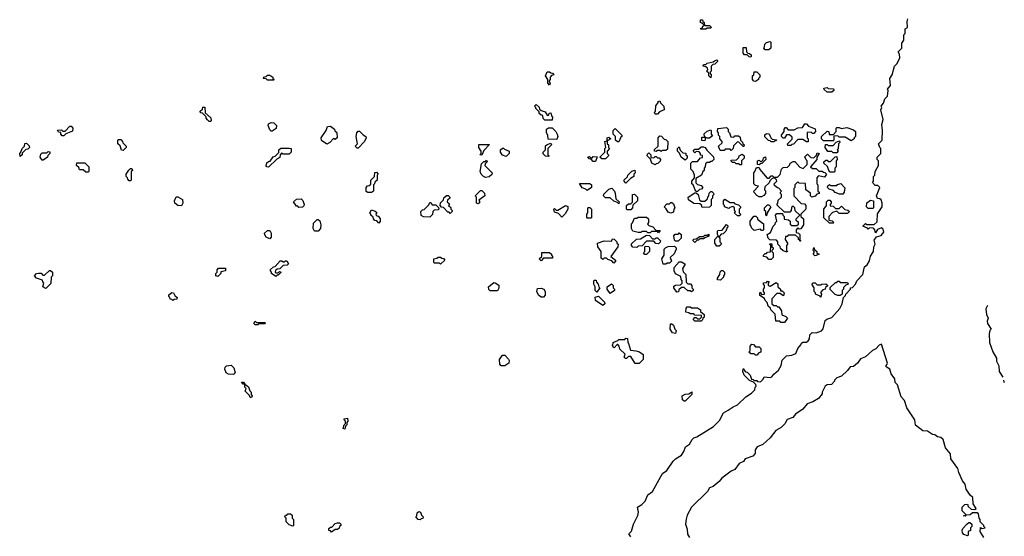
# Model space of a CAD drawing. Extents: x 2494118 to 2687960, y 757339 to 915227.
# Tile 122 of 256: x 2632870 to 2640999, y 778335 to 782599. Entities that reach past the tile are written whole.
import ezdxf

# ---------------------------------------------------------------- set-up
doc = ezdxf.new("R2010")
doc.units = 0

msp = doc.modelspace()

# ---------------------------------------------------------------- linework, layer by layer
at = {"layer": '0CON20XD'}
for points in [[(2637915, 778330), (2637900, 778355), (2637921.7, 778378.3), (2637936.1, 778433.9), (2637974.1, 778505.9), (2637978, 778535), (2637970, 778575), (2638005, 778596.2), (2638033.8, 778625), (2638055, 778677.5), (2638094.3, 778705.7), (2638177, 778853), (2638212, 778878), (2638263.8, 778955), (2638283.8, 778975), (2638334.5, 779005.5), (2638354, 779035), (2638367, 779073), (2638400, 779095), (2638422.5, 779135), (2638435, 779147.5), (2638460, 779155), (2638597.9, 779242.1), (2638648.8, 779291.2), (2638680, 779355), (2638720, 779375), (2638760, 779405), (2638795, 779420), (2638863.6, 779486.4), (2638912.5, 779517.5), (2638940, 779545), (2638943, 779567), (2638950, 779575), (2638948.3, 779588.3), (2638928.3, 779608.3), (2638895, 779620), (2638850, 779665), (2638840, 779695), (2638841.7, 779718.3), (2638848.3, 779718.3), (2638850, 779705), (2638861.7, 779691.7), (2638875, 779690), (2638900, 779665), (2638911.7, 779631.7), (2638925, 779630), (2638935, 779620), (2638955, 779620), (2638961.7, 779611.7), (2638985, 779610), (2639008.3, 779631.7), (2639015, 779650), (2639065, 779646), (2639078.3, 779651.7), (2639095, 779673.3), (2639133.8, 779705), (2639157.5, 779745), (2639165, 779790), (2639200, 779825), (2639245, 779828.8), (2639276.7, 779843.3), (2639293.8, 779885), (2639320, 779915), (2639325, 779930), (2639335, 779937.5), (2639365, 779938.8), (2639380.8, 779949.2), (2639391.2, 779965), (2639393.3, 779996.7), (2639412.5, 780017.5), (2639445, 780013.8), (2639490, 780030), (2639502.2, 780047.8), (2639520, 780115), (2639533, 780127), (2639575, 780140), (2639640, 780215), (2639660, 780255), (2639670, 780305), (2639688.3, 780321.7), (2639690, 780335), (2639730, 780375), (2639730, 780385), (2639745, 780390), (2639770, 780415), (2639782.5, 780445), (2639830, 780495), (2639845, 780560), (2639866.7, 780575), (2639885, 780610), (2639893, 780647), (2639920, 780685), (2639922.5, 780725), (2639932.5, 780745), (2639925, 780780), (2639943.3, 780806.7), (2639982.9, 780817.1), (2640003.8, 780845), (2640000, 780870), (2639985, 780880), (2639951.7, 780868.3), (2639935, 780840), (2639930, 780865), (2639918.3, 780878.3), (2639885, 780880), (2639875, 780870), (2639868.3, 780878.3), (2639830, 780895), (2639853, 780917), (2639865, 780910), (2639925, 780910), (2639948.3, 780931.7), (2639953, 780997), (2639990, 781055), (2639990, 781085), (2639982.5, 781112.5), (2639971.7, 781121.7), (2639952.5, 781122.5), (2639942.5, 781145), (2639970, 781215), (2639955, 781230), (2639931.7, 781231.7), (2639910, 781255), (2639920, 781265), (2639920, 781305), (2639930, 781315), (2639933, 781347), (2639960, 781395), (2639960, 781435), (2639950, 781445), (2639950, 781465), (2639980, 781495), (2639980, 781535), (2639970, 781545), (2639960, 781575), (2639990, 781605), (2639992.5, 781685), (2639986.7, 781735), (2639998, 781775), (2639980, 781855), (2639987.5, 781875), (2639982.5, 781885), (2640000.7, 781909.3), (2640012.5, 781945), (2640033.3, 781966.7), (2640040, 782015), (2640033.3, 782025), (2640058, 782055), (2640052.5, 782115), (2640072.5, 782145), (2640093.3, 782216.7), (2640115, 782236.7), (2640137.5, 782285), (2640134.1, 782314.1), (2640122.5, 782335), (2640153.3, 782365), (2640152.5, 782405), (2640169.3, 782430.7), (2640170, 782475), (2640180, 782485), (2640180, 782525), (2640200, 782535), (2640197.5, 782585), (2640202.5, 782605)], [(2638535, 782520), (2638491.7, 782521.7), (2638495, 782530), (2638508.3, 782531.7), (2638510, 782545), (2638520, 782555), (2638508.3, 782568.3), (2638490, 782575), (2638491.7, 782598.3), (2638508.3, 782598.3), (2638510, 782585), (2638520, 782575), (2638520, 782560), (2638531.7, 782551.7), (2638565, 782550), (2638578.3, 782538.3), (2638575, 782530), (2638545, 782530), (2638535, 782520)], [(2639055, 782350), (2639025, 782350), (2639012.5, 782365), (2639020, 782375), (2639021.7, 782398.3), (2639035, 782410), (2639065, 782420), (2639070, 782415), (2639070, 782365), (2639055, 782350)], [(2638905, 782290), (2638891.7, 782291.7), (2638875, 782310), (2638855, 782310), (2638841.7, 782321.7), (2638841.7, 782368.3), (2638868.3, 782368.3), (2638870, 782335), (2638881.7, 782321.7), (2638895, 782320), (2638908.3, 782308.3), (2638910, 782295), (2638905, 782290)], [(2638575, 782120), (2638560, 782135), (2638558.3, 782158.3), (2638540, 782175), (2638550, 782185), (2638548.3, 782198.3), (2638535, 782210), (2638510, 782215), (2638521.7, 782228.3), (2638535, 782230), (2638545, 782240), (2638595, 782250), (2638605, 782260), (2638627, 782267), (2638630, 782255), (2638608.3, 782231.7), (2638591.7, 782228.3), (2638580, 782215), (2638580, 782175), (2638570, 782165), (2638570, 782155), (2638580, 782145), (2638575, 782120)], [(2637245, 782060), (2637230, 782075), (2637230, 782105), (2637210, 782135), (2637225, 782170), (2637245, 782170), (2637255, 782160), (2637268.3, 782158.3), (2637280, 782145), (2637261.7, 782138.3), (2637250, 782125), (2637250, 782105), (2637240, 782095), (2637240, 782085), (2637250, 782075), (2637245, 782060)], [(2638945, 782090), (2638931.7, 782091.7), (2638920, 782105), (2638920, 782135), (2638930, 782145), (2638935, 782170), (2638955, 782170), (2638980, 782145), (2638980, 782125), (2638970, 782115), (2638970, 782105), (2638945, 782090)], [(2634965, 782100), (2634915, 782100), (2634905, 782110), (2634880, 782115), (2634891.7, 782128.3), (2634905, 782130), (2634915, 782140), (2634935, 782140), (2634960, 782125), (2634960, 782115), (2634970, 782105), (2634965, 782100)], [(2639575, 782000), (2639535, 782000), (2639511.7, 782021.7), (2639510, 782035), (2639535, 782040), (2639545, 782030), (2639588.3, 782028.3), (2639590, 782015), (2639575, 782000)], [(2638135, 781820), (2638115, 781820), (2638110, 781835), (2638120, 781845), (2638123, 781887), (2638140, 781915), (2638140, 781925), (2638155, 781930), (2638161.7, 781911.7), (2638187.5, 781885), (2638190, 781855), (2638151.7, 781838.3), (2638135, 781820)], [(2634445, 781760), (2634435, 781760), (2634421.7, 781771.7), (2634410, 781785), (2634408.3, 781798.3), (2634378.3, 781828.3), (2634361.7, 781831.7), (2634360, 781845), (2634378.3, 781861.7), (2634381.7, 781878.3), (2634398.3, 781878.3), (2634401.7, 781831.7), (2634448.3, 781788.3), (2634450, 781765), (2634445, 781760)], [(2637265, 781770), (2637205, 781770), (2637193, 781783), (2637188.3, 781808.3), (2637175, 781810), (2637160, 781825), (2637158.3, 781838.3), (2637130, 781865), (2637130, 781875), (2637120, 781885), (2637135, 781900), (2637158.3, 781878.3), (2637161.7, 781861.7), (2637175, 781850), (2637208.3, 781838.3), (2637225, 781810), (2637238.3, 781811.7), (2637241.7, 781828.3), (2637255, 781830), (2637260, 781805), (2637270, 781795), (2637265, 781770)], [(2634955, 781680), (2634945, 781680), (2634935, 781690), (2634920, 781725), (2634925, 781740), (2634945, 781750), (2634968.3, 781748.3), (2634990, 781725), (2634988.3, 781701.7), (2634955, 781680)], [(2633235, 781640), (2633221.7, 781641.7), (2633210, 781655), (2633208.3, 781668.3), (2633191.7, 781671.7), (2633181.7, 781688.3), (2633215, 781690), (2633225, 781680), (2633245, 781680), (2633285, 781720), (2633295, 781720), (2633307.5, 781705), (2633305, 781680), (2633251.7, 781658.3), (2633235, 781640)], [(2635405, 781572.5), (2635361.7, 781601.7), (2635360, 781625), (2635400, 781685), (2635411.7, 781718.3), (2635435, 781720), (2635470, 781695), (2635471.7, 781681.7), (2635487, 781667), (2635490, 781625), (2635475, 781610), (2635461.7, 781618.3), (2635430, 781585), (2635405, 781572.5)], [(2635665, 781540), (2635655, 781540), (2635640, 781555), (2635660, 781575), (2635647.5, 781635), (2635652.5, 781665), (2635665, 781680), (2635675, 781680), (2635705, 781647.5), (2635726.4, 781636.4), (2635730, 781625), (2635716.4, 781593.6), (2635665, 781540)], [(2637305, 781610), (2637231.7, 781611.7), (2637230, 781645), (2637220, 781665), (2637220, 781695), (2637235, 781706.7), (2637266.4, 781706.4), (2637296.2, 781676.2), (2637307.5, 781655), (2637312.5, 781635), (2637305, 781610)], [(2637815, 781590), (2637805, 781590), (2637790, 781605), (2637790, 781635), (2637770, 781655), (2637770, 781685), (2637785, 781700), (2637840, 781645), (2637840, 781635), (2637831.7, 781628.3), (2637815, 781590)], [(2638525, 781600), (2638501.7, 781601.7), (2638501.7, 781628.3), (2638530, 781630), (2638520, 781645), (2638521.7, 781658.3), (2638545, 781680), (2638575, 781690), (2638580, 781685), (2638580, 781655), (2638588.3, 781641.7), (2638565, 781620), (2638545, 781620), (2638530, 781630), (2638530, 781605), (2638525, 781600)], [(2638745, 781520), (2638735, 781530), (2638695, 781530), (2638685, 781520), (2638655, 781520), (2638650, 781525), (2638640, 781555), (2638668.3, 781581.7), (2638670, 781595), (2638650, 781615), (2638650, 781635), (2638640, 781645), (2638640, 781665), (2638630, 781675), (2638635, 781700), (2638705, 781710), (2638720, 781695), (2638720, 781675), (2638730, 781665), (2638741.7, 781631.7), (2638765, 781630), (2638775, 781640), (2638805, 781640), (2638818.3, 781628.3), (2638820, 781605), (2638838.3, 781588.3), (2638840, 781575), (2638850, 781565), (2638848.3, 781551.7), (2638841.7, 781551.7), (2638808.3, 781588.3), (2638795, 781590), (2638761.7, 781558.3), (2638760, 781535), (2638745, 781520)], [(2639235, 781560), (2639211.7, 781561.7), (2639210, 781575), (2639248.3, 781611.7), (2639248.3, 781628.3), (2639225, 781650), (2639201.7, 781648.3), (2639185, 781620), (2639171.7, 781621.7), (2639160, 781635), (2639160, 781645), (2639180, 781675), (2639180, 781695), (2639191.7, 781708.3), (2639198.3, 781708.3), (2639215, 781690), (2639265, 781690), (2639295, 781707.5), (2639331.7, 781708.3), (2639351.7, 781738.3), (2639365, 781740), (2639381.7, 781721.7), (2639438.3, 781698.3), (2639440, 781675), (2639425, 781660), (2639415, 781660), (2639405, 781670), (2639371.7, 781668.3), (2639370, 781625), (2639380, 781615), (2639378.3, 781591.7), (2639365, 781590), (2639335, 781610), (2639295, 781610), (2639258.3, 781571.7), (2639245, 781570), (2639235, 781560)], [(2639735, 781600), (2639685, 781630), (2639635, 781630), (2639625, 781640), (2639591.7, 781638.3), (2639590, 781605), (2639585, 781600), (2639505, 781600), (2639490, 781615), (2639490, 781635), (2639535, 781680), (2639550, 781675), (2639551.7, 781651.7), (2639588.3, 781651.7), (2639610, 781675), (2639610, 781705), (2639615, 781710), (2639635, 781710), (2639655, 781700), (2639699.5, 781709.5), (2639755, 781690), (2639770, 781675), (2639770, 781635), (2639760, 781625), (2639760, 781615), (2639735, 781600)], [(2633725, 781520), (2633711.7, 781521.7), (2633698.3, 781558.3), (2633680, 781575), (2633680, 781605), (2633685, 781610), (2633705, 781610), (2633720, 781595), (2633721.7, 781581.7), (2633750, 781555), (2633750, 781545), (2633725, 781520)], [(2637705, 781450), (2637675, 781450), (2637660, 781465), (2637700, 781505), (2637700, 781535), (2637710, 781545), (2637700, 781595), (2637720, 781600), (2637720, 781625), (2637735, 781630), (2637750, 781615), (2637720, 781600), (2637720, 781575), (2637730, 781565), (2637730, 781545), (2637740, 781535), (2637720, 781515), (2637720, 781495), (2637730, 781485), (2637730, 781475), (2637705, 781450)], [(2638165, 781510), (2638155, 781520), (2638135, 781520), (2638125, 781510), (2638110, 781515), (2638111.7, 781528.3), (2638140, 781555), (2638140, 781625), (2638155, 781640), (2638168.3, 781638.3), (2638191.7, 781611.7), (2638208.3, 781608.3), (2638220, 781595), (2638218.3, 781531.7), (2638205, 781520), (2638175, 781520), (2638165, 781510)], [(2639095, 781590), (2639075, 781590), (2639065, 781600), (2639051.7, 781601.7), (2639021.7, 781631.7), (2639021.7, 781648.3), (2639035, 781660), (2639058.3, 781658.3), (2639070, 781625), (2639081.7, 781611.7), (2639118.3, 781608.3), (2639115, 781600), (2639105, 781600), (2639095, 781590)], [(2639615, 781500), (2639585, 781500), (2639575, 781510), (2639541.7, 781511.7), (2639520, 781545), (2639521.7, 781568.3), (2639535, 781570), (2639545, 781560), (2639585, 781560), (2639611.7, 781588.3), (2639638.3, 781598.3), (2639640, 781585), (2639630, 781575), (2639627, 781533), (2639620, 781525), (2639627.5, 781515), (2639615, 781500)], [(2632875, 781470), (2632870, 781495), (2632880, 781505), (2632890, 781535), (2632910, 781555), (2632911.7, 781578.3), (2632925, 781580), (2632948.3, 781558.3), (2632950, 781545), (2632938.3, 781531.7), (2632921.7, 781528.3), (2632891.7, 781498.3), (2632890, 781485), (2632875, 781470)], [(2633065, 781440), (2633055, 781440), (2633040, 781465), (2633045, 781490), (2633055, 781500), (2633095, 781500), (2633105, 781510), (2633118.3, 781508.3), (2633120, 781495), (2633101.7, 781478.3), (2633100, 781465), (2633065, 781440)], [(2634925, 781382.5), (2634910, 781385), (2634903.6, 781393.6), (2634911.7, 781418.3), (2634925, 781430), (2634938.3, 781431.7), (2634961.7, 781468.3), (2634978.3, 781471.7), (2635008.3, 781501.7), (2635010, 781525), (2635025, 781540), (2635095, 781540), (2635110, 781535), (2635110, 781505), (2635095, 781490), (2635045, 781490), (2635031.7, 781498.3), (2635020, 781485), (2635018.3, 781461.7), (2634991.7, 781448.3), (2634925, 781382.5)], [(2636685, 781480), (2636670, 781485), (2636680, 781495), (2636680, 781515), (2636660, 781545), (2636661.7, 781568.3), (2636748.3, 781568.3), (2636701.7, 781518.3), (2636685, 781480)], [(2636885, 781470), (2636855, 781480), (2636840, 781505), (2636840, 781525), (2636855, 781540), (2636865, 781540), (2636871.7, 781531.7), (2636910, 781515), (2636910, 781495), (2636885, 781470)], [(2637235, 781470), (2637211.7, 781471.7), (2637193, 781493), (2637192.5, 781505), (2637210, 781525), (2637211.7, 781558.3), (2637225, 781570), (2637255, 781580), (2637260, 781565), (2637230, 781535), (2637230, 781485), (2637240, 781475), (2637235, 781470)], [(2638115, 781400), (2638090, 781415), (2638078.3, 781448.3), (2638050, 781475), (2638051.7, 781488.3), (2638065, 781500), (2638080, 781485), (2638081.7, 781461.7), (2638105, 781460), (2638115, 781470), (2638125, 781470), (2638135, 781460), (2638148.3, 781458.3), (2638160, 781445), (2638158.3, 781431.7), (2638138.3, 781411.7), (2638125, 781410), (2638115, 781400)], [(2638365, 781440), (2638330, 781465), (2638318.3, 781498.3), (2638300, 781515), (2638300, 781535), (2638315, 781550), (2638321.7, 781521.7), (2638345, 781500), (2638368.3, 781498.3), (2638370, 781485), (2638380, 781475), (2638380, 781455), (2638365, 781440)], [(2638465, 781180), (2638451.7, 781181.7), (2638430, 781235), (2638420, 781245), (2638420, 781265), (2638440, 781295), (2638440, 781315), (2638430, 781345), (2638410, 781365), (2638410, 781415), (2638425, 781430), (2638465, 781430), (2638491.7, 781458.3), (2638508.3, 781461.7), (2638508.3, 781478.3), (2638491.7, 781481.7), (2638490, 781495), (2638478.3, 781508.3), (2638455, 781510), (2638445, 781500), (2638430, 781515), (2638445, 781530), (2638475, 781530), (2638495, 781550), (2638515, 781550), (2638530, 781545), (2638541.7, 781521.7), (2638598.3, 781468.3), (2638600, 781445), (2638585, 781430), (2638575, 781430), (2638565, 781420), (2638545, 781420), (2638531.7, 781408.3), (2638530, 781385), (2638520, 781375), (2638520, 781355), (2638510, 781345), (2638500, 781315), (2638451.7, 781288.3), (2638451.7, 781251.7), (2638465, 781240), (2638495, 781230), (2638510, 781215), (2638498.3, 781201.7), (2638481.7, 781198.3), (2638465, 781180)], [(2639205, 780680), (2639171.7, 780691.7), (2639151.7, 780711.7), (2639148.3, 780728.3), (2639130, 780745), (2639130, 780765), (2639118.3, 780778.3), (2639061.7, 780781.7), (2639050, 780795), (2639040, 780825), (2639068.3, 780841.7), (2639090, 780895), (2639108.3, 780911.7), (2639110, 780925), (2639120, 780935), (2639110, 780985), (2639121.7, 780998.3), (2639168.3, 780998.3), (2639170, 780985), (2639180, 780975), (2639181.7, 780951.7), (2639218.3, 780948.3), (2639230, 780935), (2639231.7, 780911.7), (2639245, 780900), (2639285, 780900), (2639298.3, 780911.7), (2639300, 780925), (2639281.7, 780941.7), (2639280, 780955), (2639310, 780985), (2639271.7, 781021.7), (2639270, 781045), (2639255, 781060), (2639241.7, 781048.3), (2639240, 781025), (2639228.3, 781011.7), (2639185, 781010), (2639121.7, 781071.7), (2639130, 781085), (2639131.7, 781108.3), (2639160, 781135), (2639160, 781155), (2639150, 781165), (2639150, 781175), (2639160, 781185), (2639138.3, 781208.3), (2639125, 781210), (2639101.7, 781231.7), (2639100, 781245), (2639120, 781265), (2639118.3, 781278.3), (2639105, 781290), (2639081.7, 781288.3), (2639061.7, 781268.3), (2639058.3, 781251.7), (2639021.7, 781218.3), (2639020, 781195), (2639027, 781187), (2639027.5, 781165), (2639013.3, 781146.7), (2638995, 781137.5), (2638975, 781136.7), (2638955, 781147.5), (2638933, 781173), (2638930, 781185), (2638970, 781225), (2638945, 781230), (2638930, 781245), (2638930, 781335), (2638940, 781345), (2638951.7, 781378.3), (2638975, 781380), (2638981.7, 781361.7), (2639041.7, 781291.7), (2639058.3, 781291.7), (2639075, 781310), (2639085, 781310), (2639095, 781300), (2639125, 781300), (2639148.3, 781321.7), (2639160, 781365), (2639171.7, 781378.3), (2639208.3, 781381.7), (2639228.3, 781401.7), (2639230, 781415), (2639255, 781430), (2639268.3, 781428.3), (2639311.7, 781381.7), (2639338.3, 781371.7), (2639370, 781405), (2639370, 781435), (2639361.7, 781441.7), (2639351.7, 781468.3), (2639375, 781490), (2639401.7, 781461.7), (2639425, 781460), (2639448.3, 781481.7), (2639455, 781500), (2639470, 781495), (2639450, 781465), (2639450, 781445), (2639400, 781385), (2639415, 781370), (2639445, 781370), (2639468.3, 781348.3), (2639495, 781350), (2639505, 781340), (2639518.3, 781338.3), (2639530, 781325), (2639515, 781300), (2639465, 781310), (2639450, 781295), (2639450, 781245), (2639460, 781235), (2639460, 781185), (2639470, 781175), (2639470, 781165), (2639451.7, 781158.3), (2639438.3, 781141.7), (2639410, 781135), (2639400, 781145), (2639398.3, 781168.3), (2639360, 781195), (2639358.3, 781248.3), (2639305, 781250), (2639295, 781260), (2639270, 781235), (2639270, 781215), (2639260, 781205), (2639260, 781145), (2639321.7, 781081.7), (2639348.3, 781078.3), (2639360, 781065), (2639360, 781035), (2639320, 780995), (2639320, 780975), (2639340, 780955), (2639340, 780905), (2639318.3, 780871.7), (2639305, 780870), (2639295, 780880), (2639280, 780865), (2639281.7, 780841.7), (2639298.3, 780838.3), (2639310, 780825), (2639310, 780780), (2639320, 780775), (2639311.7, 780771.7), (2639310, 780780), (2639300, 780785), (2639298.3, 780798.3), (2639275, 780820), (2639215, 780820), (2639205, 780810), (2639191.7, 780808.3), (2639190, 780785), (2639210, 780755), (2639210, 780745), (2639200, 780735), (2639200, 780695), (2639210, 780685), (2639205, 780680)], [(2633435, 781340), (2633415, 781340), (2633395, 781360), (2633365, 781360), (2633358.3, 781378.3), (2633340, 781395), (2633341.7, 781418.3), (2633408.3, 781418.3), (2633440, 781385), (2633440, 781345), (2633435, 781340)], [(2636715, 781297.5), (2636700, 781305), (2636680, 781325), (2636672.5, 781345), (2636681.7, 781408.3), (2636701.7, 781428.3), (2636715, 781430), (2636725, 781440), (2636730, 781425), (2636711.7, 781408.3), (2636710, 781395), (2636770, 781335), (2636768.3, 781321.7), (2636745, 781303.3), (2636715, 781297.5)], [(2637625, 781430), (2637605, 781430), (2637588.3, 781448.3), (2637571.7, 781451.7), (2637561.7, 781468.3), (2637575, 781470), (2637585, 781460), (2637595, 781460), (2637605, 781470), (2637638.3, 781468.3), (2637625, 781430)], [(2638825, 781400), (2638815, 781400), (2638805, 781410), (2638785, 781410), (2638775, 781420), (2638755, 781420), (2638740, 781435), (2638745, 781440), (2638788.3, 781441.7), (2638808.3, 781461.7), (2638810, 781475), (2638835, 781490), (2638850, 781475), (2638850, 781455), (2638830, 781435), (2638830, 781405), (2638825, 781400)], [(2638975, 781400), (2638960, 781405), (2638960, 781435), (2638975, 781440), (2638985, 781430), (2638995, 781430), (2639008.3, 781441.7), (2639011.7, 781458.3), (2639028.3, 781468.3), (2639030, 781445), (2638998.3, 781411.7), (2638985, 781410), (2638975, 781400)], [(2639595, 781340), (2639561.7, 781341.7), (2639550, 781355), (2639538.3, 781388.3), (2639510, 781415), (2639510, 781425), (2639525, 781440), (2639535, 781440), (2639545, 781430), (2639565, 781430), (2639601.7, 781468.3), (2639615, 781470), (2639620, 781445), (2639610, 781435), (2639610, 781385), (2639600, 781375), (2639600, 781345), (2639595, 781340)], [(2633785, 781270), (2633775, 781270), (2633761.7, 781281.7), (2633760, 781295), (2633750, 781305), (2633750, 781325), (2633771.7, 781358.3), (2633785, 781370), (2633795, 781370), (2633800, 781355), (2633790, 781345), (2633790, 781275), (2633785, 781270)], [(2635775, 781172.5), (2635745, 781172.5), (2635731.7, 781181.7), (2635730, 781215), (2635741.7, 781228.3), (2635755, 781230), (2635768.3, 781241.7), (2635770, 781275), (2635800, 781305), (2635801.7, 781338.3), (2635815, 781340), (2635830, 781325), (2635820, 781315), (2635820, 781275), (2635801.7, 781258.3), (2635800, 781245), (2635790, 781235), (2635790, 781185), (2635775, 781172.5)], [(2637875, 781250), (2637860, 781265), (2637861.7, 781278.3), (2637888.3, 781301.7), (2637890, 781315), (2637925, 781350), (2637948.3, 781358.3), (2637950, 781335), (2637940, 781325), (2637940, 781305), (2637911.7, 781288.3), (2637875, 781250)], [(2636655, 781080), (2636640, 781085), (2636640, 781135), (2636630, 781145), (2636675, 781190), (2636685, 781190), (2636708.3, 781168.3), (2636710, 781145), (2636661.7, 781108.3), (2636670, 781095), (2636655, 781080)], [(2637555, 781190), (2637545, 781200), (2637515, 781210), (2637491.7, 781248.3), (2637578.3, 781248.3), (2637590, 781235), (2637590, 781215), (2637555, 781190)], [(2637815, 781080), (2637805, 781090), (2637775, 781100), (2637745, 781130), (2637705, 781130), (2637690, 781145), (2637691.7, 781158.3), (2637735, 781200), (2637758.3, 781208.3), (2637780, 781185), (2637787, 781167), (2637791.7, 781121.7), (2637820, 781095), (2637815, 781080)], [(2638505, 781050), (2638498.3, 781068.3), (2638485, 781080), (2638435, 781082.5), (2638391.7, 781111.7), (2638390, 781135), (2638445, 781170), (2638455, 781170), (2638470, 781155), (2638481.7, 781111.7), (2638495, 781100), (2638525, 781100), (2638548.3, 781121.7), (2638550, 781135), (2638560, 781145), (2638561.7, 781168.3), (2638575, 781180), (2638585, 781180), (2638598.3, 781168.3), (2638600, 781155), (2638590, 781145), (2638590, 781125), (2638580, 781115), (2638577.5, 781065), (2638565, 781052.5), (2638505, 781050)], [(2639638.3, 781158.3), (2639603, 781173), (2639588.3, 781188.3), (2639551.7, 781201.7), (2639540, 781215), (2639541.7, 781228.3), (2639555, 781240), (2639565, 781230), (2639615, 781230), (2639621.7, 781238.3), (2639648.3, 781248.3), (2639681.7, 781211.7), (2639677.5, 781175), (2639665, 781160), (2639638.3, 781158.3)], [(2634205, 781063.3), (2634175, 781066.2), (2634150, 781085), (2634147.5, 781105), (2634163, 781137), (2634175, 781137.5), (2634213.8, 781113.8), (2634216.7, 781085), (2634205, 781063.3)], [(2635175, 781050), (2635165, 781060), (2635155, 781060), (2635130, 781095), (2635155, 781117.5), (2635195, 781120), (2635206.7, 781106.7), (2635217.5, 781075), (2635217, 781063), (2635205, 781052.5), (2635175, 781050)], [(2636425, 781000), (2636415, 781010), (2636405, 781010), (2636368.3, 781048.3), (2636351.7, 781051.7), (2636340, 781065), (2636343, 781087), (2636368.3, 781111.7), (2636371.7, 781128.3), (2636395, 781147.5), (2636406.7, 781146.7), (2636420, 781135), (2636420, 781125), (2636401.7, 781108.3), (2636400, 781095), (2636418.3, 781078.3), (2636410, 781065), (2636428.3, 781048.3), (2636430, 781035), (2636440, 781025), (2636440, 781015), (2636425, 781000)], [(2637915, 781030), (2637885, 781030), (2637880, 781035), (2637880, 781065), (2637895, 781080), (2637915, 781080), (2637928.3, 781091.7), (2637930, 781155), (2637945, 781160), (2637970, 781135), (2637970, 781105), (2637931.7, 781068.3), (2637930, 781045), (2637915, 781030)], [(2638815, 780980), (2638795, 780980), (2638771.7, 781001.7), (2638780, 781015), (2638770, 781025), (2638770, 781045), (2638758.3, 781058.3), (2638731.7, 781048.3), (2638725, 781040), (2638690, 781055), (2638690, 781065), (2638680, 781075), (2638680, 781105), (2638691.7, 781118.3), (2638735, 781090), (2638765, 781090), (2638775, 781080), (2638805, 781070), (2638820, 781055), (2638820, 781045), (2638810, 781035), (2638810, 781005), (2638820, 780995), (2638815, 780980)], [(2639585, 780920), (2639555, 780920), (2639510, 780965), (2639510, 781035), (2639530, 781065), (2639530, 781095), (2639545, 781110), (2639558.3, 781108.3), (2639570, 781095), (2639570, 781085), (2639560, 781075), (2639561.7, 781061.7), (2639585, 781060), (2639605, 781040), (2639635, 781040), (2639655, 781060), (2639681.7, 781031.7), (2639707, 781027), (2639720, 781015), (2639705, 781000), (2639635, 781000), (2639615, 781020), (2639581.7, 781008.3), (2639550, 780975), (2639550, 780945), (2639578.3, 780938.3), (2639590, 780925), (2639585, 780920)], [(2639915, 781040), (2639875, 781040), (2639860, 781055), (2639863, 781087), (2639895, 781110), (2639920, 781105), (2639920, 781045), (2639915, 781040)], [(2635835, 780920), (2635818.3, 780938.3), (2635801.7, 780941.7), (2635790, 780955), (2635788.3, 780968.3), (2635770, 780985), (2635770, 780995), (2635760, 781005), (2635775, 781030), (2635805, 781020), (2635818.3, 781008.3), (2635810, 780995), (2635811.7, 780981.7), (2635828.3, 780978.3), (2635847, 780957), (2635847, 780933), (2635835, 780920)], [(2636255, 780970), (2636205, 780972.5), (2636185, 780982.5), (2636182.5, 781015), (2636195, 781030), (2636208.3, 781031.7), (2636248.3, 781071.7), (2636255, 781090), (2636265, 781090), (2636275, 781070), (2636305, 781070), (2636328.3, 781048.3), (2636330, 781035), (2636325, 781030), (2636291.7, 781028.3), (2636280, 781015), (2636278.3, 780991.7), (2636255, 780970)], [(2637345, 780970), (2637318.3, 780998.3), (2637285, 781010), (2637280, 781035), (2637285, 781040), (2637298.3, 781028.3), (2637311.7, 781028.3), (2637376.7, 781066.7), (2637396.2, 781056.2), (2637396.7, 781035), (2637373, 780997), (2637345, 780970)], [(2637585, 780960), (2637555, 780960), (2637552.5, 780965), (2637552.5, 780995), (2637560, 781005), (2637560, 781045), (2637565, 781050), (2637578.3, 781048.3), (2637590, 781035), (2637590, 780965), (2637585, 780960)], [(2638245, 781002.5), (2638225, 781010), (2638208.3, 781038.3), (2638190, 781055), (2638211.7, 781078.3), (2638235, 781080), (2638245, 781090), (2638255, 781090), (2638268.3, 781078.3), (2638280, 781045), (2638270, 781035), (2638268.3, 781011.7), (2638245, 781002.5)], [(2639035, 780980), (2639030, 780985), (2639030, 781015), (2639020, 781025), (2639020, 781045), (2639045, 781070), (2639055, 781070), (2639070, 781055), (2639040, 781005), (2639035, 780980)], [(2635335, 780852.5), (2635303.9, 780853.9), (2635293.3, 780875), (2635295, 780920), (2635325, 780950), (2635335, 780950), (2635348.3, 780938.3), (2635357.5, 780905), (2635353.3, 780875), (2635335, 780852.5)], [(2638145, 780840), (2638135, 780850), (2638085, 780850), (2638075, 780840), (2638055, 780840), (2638045, 780850), (2638005, 780850), (2637997, 780843), (2637975, 780842.5), (2637933, 780853), (2637920, 780875), (2637920, 780915), (2637928.3, 780921.7), (2637945, 780960), (2637965, 780960), (2637975, 780970), (2638045, 780970), (2638060, 780955), (2638060, 780925), (2638051.7, 780911.7), (2638065, 780900), (2638098.3, 780888.3), (2638125, 780860), (2638158.3, 780858.3), (2638145, 780840)], [(2639005, 780860), (2638995, 780860), (2638985, 780870), (2638935, 780860), (2638911.7, 780881.7), (2638910, 780895), (2638900, 780905), (2638900, 780935), (2638931.7, 780978.3), (2638948.3, 780978.3), (2638960, 780965), (2638961.7, 780951.7), (2639010, 780915), (2639010, 780865), (2639005, 780860)], [(2634935, 780790), (2634903.6, 780803.6), (2634893, 780823), (2634891.7, 780838.3), (2634915, 780860), (2634935, 780860), (2634947, 780837), (2634947, 780803), (2634935, 780790)], [(2638645, 780730), (2638625, 780730), (2638610, 780755), (2638610, 780785), (2638631.7, 780808.3), (2638640, 780810), (2638630, 780825), (2638630, 780855), (2638635, 780860), (2638668.3, 780861.7), (2638705, 780910), (2638720, 780895), (2638710, 780885), (2638700, 780855), (2638678.3, 780831.7), (2638661.7, 780828.3), (2638648.3, 780811.7), (2638640, 780810), (2638650, 780795), (2638650, 780765), (2638660, 780755), (2638658.3, 780741.7), (2638645, 780730)], [(2637775, 780590), (2637758.3, 780608.3), (2637725, 780620), (2637715, 780630), (2637695, 780630), (2637685, 780620), (2637671.7, 780631.7), (2637670, 780685), (2637642.5, 780725), (2637640, 780755), (2637695, 780772.5), (2637755, 780770), (2637765, 780790), (2637778.3, 780788.3), (2637800, 780765), (2637800, 780755), (2637810, 780745), (2637807, 780723), (2637750, 780645), (2637790, 780615), (2637790, 780605), (2637775, 780590)], [(2637965, 780720), (2637931.7, 780721.7), (2637920, 780735), (2637921.7, 780748.3), (2637961.7, 780788.3), (2637995, 780790), (2638045, 780820), (2638068.3, 780818.3), (2638095, 780790), (2638115, 780790), (2638125, 780800), (2638135, 780800), (2638160, 780775), (2638158.3, 780761.7), (2638145, 780750), (2638123, 780753), (2638105, 780770), (2638045, 780770), (2638008.3, 780731.7), (2637975, 780730), (2637965, 780720)], [(2638305, 780770), (2638285, 780770), (2638275, 780780), (2638270, 780815), (2638281.7, 780828.3), (2638305, 780830), (2638315, 780840), (2638330, 780825), (2638330, 780795), (2638305, 780770)], [(2638445, 780760), (2638430, 780775), (2638431.7, 780788.3), (2638455, 780790), (2638485, 780810), (2638515, 780810), (2638525, 780820), (2638545, 780820), (2638558.3, 780828.3), (2638558.3, 780811.7), (2638525, 780800), (2638515, 780790), (2638485, 780790), (2638475, 780780), (2638461.7, 780778.3), (2638445, 780760)], [(2638045, 780660), (2638031.7, 780661.7), (2638020, 780675), (2638030, 780685), (2638030, 780725), (2638035, 780730), (2638065, 780727.5), (2638070, 780715), (2638070, 780685), (2638045, 780660)], [(2638205, 780580), (2638181.7, 780581.7), (2638170, 780625), (2638190, 780655), (2638190, 780705), (2638205, 780720), (2638223, 780727), (2638275, 780730), (2638290, 780715), (2638290, 780705), (2638273.6, 780666.4), (2638240, 780635), (2638250, 780605), (2638235, 780590), (2638215, 780590), (2638205, 780580)], [(2639075, 780620), (2639055, 780620), (2639038.3, 780638.3), (2639010, 780645), (2639010, 780655), (2639025, 780670), (2639035, 780670), (2639045, 780680), (2639068.3, 780681.7), (2639070, 780735), (2639060, 780745), (2639065, 780750), (2639078.3, 780748.3), (2639080, 780725), (2639090, 780715), (2639090, 780705), (2639080, 780695), (2639080, 780685), (2639090, 780675), (2639090, 780635), (2639075, 780620)], [(2639435, 780650), (2639420, 780665), (2639430, 780675), (2639430, 780685), (2639420, 780695), (2639425, 780720), (2639431.7, 780701.7), (2639450, 780685), (2639451.7, 780671.7), (2639470, 780665), (2639445, 780652.5), (2639435, 780650)], [(2634985, 780480), (2634950, 780505), (2634950, 780515), (2634940, 780525), (2634941.7, 780538.3), (2634965, 780560), (2634978.3, 780561.7), (2635021.7, 780608.3), (2635035, 780610), (2635045, 780600), (2635055, 780600), (2635065, 780610), (2635075, 780610), (2635090, 780585), (2635078.3, 780571.7), (2635045, 780570), (2635018.3, 780541.7), (2634995, 780540), (2634981.7, 780528.3), (2634980, 780515), (2634985, 780510), (2635005, 780510), (2635015, 780520), (2635030, 780515), (2635005, 780490), (2634995, 780490), (2634985, 780480)], [(2636345, 780580), (2636335, 780590), (2636295, 780590), (2636290, 780595), (2636290, 780625), (2636315, 780630), (2636325, 780640), (2636345, 780640), (2636355, 780630), (2636368.3, 780628.3), (2636380, 780615), (2636345, 780580)], [(2637175, 780610), (2637160, 780625), (2637180, 780645), (2637181.7, 780678.3), (2637245, 780677.5), (2637260, 780665), (2637260, 780655), (2637270, 780645), (2637268.3, 780631.7), (2637195, 780630), (2637175, 780610)], [(2633085, 780380), (2633060, 780395), (2633070, 780425), (2633060, 780435), (2633058.3, 780448.3), (2633010, 780465), (2632992.5, 780485), (2633010, 780505), (2633025, 780507.5), (2633047, 780507), (2633061.7, 780491.7), (2633075, 780490), (2633115, 780530), (2633125, 780530), (2633140, 780515), (2633140, 780485), (2633130, 780475), (2633127, 780423), (2633085, 780380)], [(2634505, 780480), (2634490, 780485), (2634490, 780505), (2634500, 780515), (2634500, 780535), (2634511.7, 780548.3), (2634568.3, 780548.3), (2634570, 780525), (2634531.7, 780518.3), (2634530, 780505), (2634505, 780480)], [(2638295, 780350), (2638270, 780385), (2638271.7, 780398.3), (2638283, 780407), (2638325, 780410), (2638340, 780425), (2638340, 780445), (2638330, 780455), (2638328.3, 780478.3), (2638285, 780502.5), (2638272.5, 780525), (2638272.5, 780555), (2638315, 780600), (2638335, 780600), (2638360, 780585), (2638360, 780575), (2638342.5, 780545), (2638348.3, 780518.3), (2638370, 780495), (2638371.7, 780431.7), (2638385, 780420), (2638408.3, 780418.3), (2638420, 780405), (2638420, 780385), (2638430, 780375), (2638430, 780365), (2638415, 780352.5), (2638405, 780360), (2638385, 780360), (2638355, 780390), (2638335, 780390), (2638311.7, 780368.3), (2638308.3, 780351.7), (2638295, 780350)], [(2638655, 780450), (2638631.7, 780451.7), (2638630, 780465), (2638650, 780495), (2638651.7, 780518.3), (2638665, 780530), (2638675, 780530), (2638690, 780515), (2638690, 780495), (2638680, 780485), (2638680, 780475), (2638655, 780450)], [(2637635, 780350), (2637620, 780365), (2637620, 780395), (2637610, 780415), (2637610, 780445), (2637615, 780450), (2637628.3, 780448.3), (2637631.7, 780431.7), (2637647, 780417), (2637650, 780395), (2637660, 780385), (2637635, 780350)], [(2636755, 780360), (2636743, 780373), (2636740, 780395), (2636785, 780430), (2636795, 780427.5), (2636827, 780407), (2636827, 780383), (2636815, 780362.5), (2636755, 780360)], [(2637195, 780310), (2637175, 780310), (2637152.5, 780325), (2637140, 780355), (2637145, 780380), (2637175, 780382.5), (2637197.5, 780375), (2637207.5, 780355), (2637207.5, 780325), (2637195, 780310)], [(2637745, 780340), (2637720, 780375), (2637720, 780395), (2637755, 780420), (2637770, 780405), (2637770, 780385), (2637780, 780375), (2637780, 780365), (2637745, 780340)], [(2639185, 780100), (2639155, 780100), (2639145, 780110), (2639111.7, 780111.7), (2639108.3, 780168.3), (2639070, 780205), (2639068.3, 780218.3), (2639050, 780235), (2639040, 780265), (2639025, 780280), (2639018.3, 780298.3), (2638981.7, 780321.7), (2638980, 780345), (2638985, 780350), (2638995, 780330), (2639020, 780335), (2639020, 780345), (2639010, 780355), (2639010, 780375), (2639020, 780385), (2639020, 780405), (2639010, 780415), (2639011.7, 780428.3), (2639035, 780430), (2639045, 780440), (2639058.3, 780438.3), (2639050, 780425), (2639050, 780405), (2639065, 780400), (2639115, 780430), (2639128.3, 780418.3), (2639130, 780395), (2639150, 780375), (2639151.7, 780361.7), (2639165, 780360), (2639180, 780345), (2639175, 780320), (2639145, 780340), (2639121.7, 780338.3), (2639080, 780295), (2639080, 780255), (2639095, 780240), (2639115, 780240), (2639125, 780230), (2639138.3, 780228.3), (2639160, 780195), (2639161.7, 780161.7), (2639195, 780150), (2639210, 780135), (2639185, 780100)], [(2639485, 780310), (2639478.3, 780318.3), (2639440, 780335), (2639440, 780345), (2639430, 780355), (2639430, 780385), (2639410, 780415), (2639421.7, 780428.3), (2639438.3, 780428.3), (2639455, 780410), (2639485, 780410), (2639493, 780417), (2639525, 780420), (2639538.3, 780408.3), (2639538.3, 780401.7), (2639521.7, 780388.3), (2639520, 780375), (2639501.7, 780368.3), (2639481.7, 780348.3), (2639490, 780335), (2639485, 780310)], [(2639645, 780322.5), (2639625, 780322.5), (2639601.7, 780331.7), (2639561.7, 780371.7), (2639561.7, 780388.3), (2639605, 780430), (2639615, 780430), (2639625, 780440), (2639635, 780440), (2639645, 780430), (2639705, 780430), (2639710, 780415), (2639691.7, 780408.3), (2639671.7, 780388.3), (2639670, 780375), (2639660, 780365), (2639660, 780335), (2639645, 780322.5)], [(2634135, 780280), (2634125, 780290), (2634111.7, 780291.7), (2634110, 780305), (2634100, 780315), (2634101.7, 780328.3), (2634125, 780347.5), (2634140, 780345), (2634151.7, 780321.7), (2634170, 780305), (2634168.3, 780291.7), (2634145, 780290), (2634135, 780280)], [(2637685, 780240), (2637625, 780280), (2637621.7, 780308.3), (2637648.3, 780318.3), (2637698.3, 780268.3), (2637700, 780255), (2637685, 780240)], [(2638495, 780110), (2638445, 780110), (2638430, 780125), (2638445, 780140), (2638455, 780140), (2638465, 780130), (2638485, 780130), (2638500, 780145), (2638498.3, 780158.3), (2638445, 780160), (2638435, 780170), (2638405, 780170), (2638395, 780180), (2638370, 780185), (2638373, 780217), (2638381.7, 780228.3), (2638405, 780230), (2638415, 780220), (2638465, 780220), (2638490, 780205), (2638491.7, 780191.7), (2638520, 780165), (2638520, 780145), (2638510, 780135), (2638508.3, 780121.7), (2638495, 780110)], [(2640859.8, 780240.3), (2640846.4, 780213.6), (2640853, 780167), (2640866.7, 780135), (2640858.3, 780111.7), (2640861.2, 780091.2), (2640890, 780045), (2640880, 780035), (2640873.3, 780005), (2640877.1, 779935), (2640905, 779857.5), (2640933.3, 779805), (2640935, 779780), (2640953, 779743), (2640956.2, 779695), (2640985.7, 779648.6)], [(2634835, 780080), (2634815, 780080), (2634801.7, 780091.7), (2634815, 780110), (2634825, 780100), (2634895, 780100), (2634900, 780095), (2634895, 780090), (2634845, 780090), (2634835, 780080)], [(2638285, 780010), (2638260, 780015), (2638240, 780045), (2638241.7, 780088.3), (2638255, 780090), (2638268.3, 780078.3), (2638280, 780045), (2638290, 780035), (2638285, 780010)], [(2637951.7, 779761.7), (2637915, 779820), (2637895, 779820), (2637878.3, 779801.7), (2637871.7, 779801.7), (2637860, 779815), (2637868.3, 779838.3), (2637825, 779880), (2637820, 779905), (2637808.3, 779918.3), (2637801.7, 779918.3), (2637778.3, 779891.7), (2637770, 779895), (2637770, 779905), (2637760, 779915), (2637770, 779925), (2637770, 779935), (2637808.3, 779951.7), (2637815, 779960), (2637865, 779960), (2637875, 779970), (2637888.3, 779968.3), (2637890, 779935), (2637897, 779927), (2637911.7, 779871.7), (2637957, 779867), (2637986.7, 779856.7), (2638017, 779837), (2638017.5, 779795), (2637985, 779762.5), (2637951.7, 779761.7)], [(2640830, 778325), (2640800, 778375), (2640801.7, 778408.3), (2640815, 778400), (2640840, 778405), (2640830, 778415), (2640830, 778425), (2640800, 778455), (2640800, 778475), (2640790, 778485), (2640785, 778520), (2640775, 778530), (2640735, 778530), (2640717, 778513), (2640680, 778510), (2640675, 778500), (2640660, 778505), (2640680, 778510), (2640678.3, 778518.3), (2640650, 778545), (2640650, 778575), (2640671.7, 778598.3), (2640695, 778600), (2640701.7, 778581.7), (2640725, 778560), (2640755, 778557.5), (2640767.5, 778565), (2640743, 778603), (2640739.2, 778655), (2640716.2, 778675), (2640682.5, 778725), (2640676, 778765), (2640654.1, 778794.1), (2640622.7, 778862.7), (2640616.4, 778893.6), (2640556.7, 778975), (2640553.8, 779015), (2640513.3, 779065), (2640493.3, 779135), (2640475, 779150), (2640446.1, 779156.1), (2640425, 779173.3), (2640405, 779176.2), (2640365, 779202), (2640325, 779206.7), (2640265, 779253.3), (2640261.4, 779295), (2640193.8, 779395), (2640173.8, 779455), (2640146.1, 779486.1), (2640116, 779585), (2640096.7, 779605), (2640094, 779635), (2640064, 779675), (2640053.8, 779713.8), (2640023, 779733), (2640022.5, 779745), (2640032.5, 779755), (2640033.3, 779765), (2639985, 779920), (2639965, 779913.3), (2639938.8, 779881.2), (2639911.2, 779868.8), (2639852.3, 779817.7), (2639810.9, 779799.1), (2639786.7, 779765), (2639755, 779736.7), (2639725, 779733.3), (2639705, 779703.3), (2639655, 779656.7), (2639615, 779643.8), (2639598, 779625), (2639595.7, 779614.3), (2639571.2, 779588.8), (2639535, 779584.4), (2639520, 779575), (2639496.2, 779525), (2639495, 779510), (2639465, 779472.5), (2639417.5, 779445), (2639371.2, 779428.8), (2639336.2, 779385), (2639275, 779343.3), (2639254, 779316), (2639205, 779300), (2639185.6, 779264.4), (2639155.6, 779234.4), (2639112.4, 779207.6), (2639065, 779148.8), (2639005, 779093.8), (2638957.4, 779072.6), (2638941.7, 779048.3), (2638942.5, 779017.5), (2638923, 778997), (2638860, 778975), (2638845, 778953.3), (2638810, 778935), (2638773.8, 778886.2), (2638745, 778873.3), (2638666.7, 778815), (2638645, 778786.7), (2638595, 778746.7), (2638565.8, 778734.2), (2638548.8, 778705), (2638415.4, 778574.6), (2638379.7, 778510.3), (2638372.5, 778477.5), (2638366, 778436), (2638380, 778395), (2638382.7, 778352.7), (2638400, 778325)], [(2638955, 779830), (2638945, 779830), (2638935, 779840), (2638905, 779840), (2638890, 779855), (2638900, 779865), (2638900, 779905), (2638915, 779920), (2638928.3, 779918.3), (2638945, 779900), (2638975, 779900), (2638990, 779885), (2638990, 779855), (2638971.7, 779848.3), (2638955, 779830)], [(2636875, 779742.5), (2636845, 779742.5), (2636833.3, 779755), (2636832.5, 779795), (2636855, 779830), (2636875, 779830), (2636906.4, 779796.4), (2636910, 779785), (2636907.5, 779765), (2636875, 779742.5)], [(2634635, 779670), (2634595, 779672.5), (2634573.6, 779683.6), (2634562.5, 779715), (2634565, 779730), (2634577, 779743), (2634615, 779747.5), (2634637.5, 779725), (2634650, 779685), (2634635, 779670)], [(2634785, 779480), (2634771.7, 779481.7), (2634768.3, 779498.3), (2634731.7, 779531.7), (2634740, 779555), (2634730, 779565), (2634730, 779590), (2634715, 779590), (2634701.7, 779608.3), (2634718.3, 779608.3), (2634730, 779590), (2634758.3, 779568.3), (2634770, 779535), (2634780, 779525), (2634780, 779505), (2634790, 779495), (2634785, 779480)], [(2640993.1, 779623.6), (2640995, 779610), (2640998.8, 779604.5)], [(2638365, 779450), (2638355, 779450), (2638341.7, 779461.7), (2638340, 779495), (2638363, 779507), (2638395, 779510), (2638418.3, 779528.3), (2638420, 779505), (2638365, 779450)], [(2635555, 779220), (2635540, 779225), (2635550, 779255), (2635560, 779265), (2635560, 779285), (2635550, 779295), (2635550, 779305), (2635575, 779310), (2635580, 779285), (2635570, 779275), (2635570, 779255), (2635560, 779245), (2635555, 779220)], [(2635125, 778420), (2635095, 778430), (2635070, 778455), (2635070, 778485), (2635060, 778495), (2635065, 778510), (2635075, 778510), (2635085, 778520), (2635105, 778520), (2635118.3, 778508.3), (2635120, 778485), (2635130, 778475), (2635130, 778425), (2635125, 778420)], [(2636175, 778470), (2636160, 778475), (2636140, 778495), (2636150, 778505), (2636151.7, 778528.3), (2636165, 778540), (2636180, 778535), (2636188.3, 778508.3), (2636200, 778495), (2636198.3, 778481.7), (2636185, 778480), (2636175, 778470)], [(2635445, 778370), (2635435, 778380), (2635421.7, 778381.7), (2635421.7, 778398.3), (2635435, 778410), (2635448.3, 778411.7), (2635475, 778440), (2635495, 778447.5), (2635510, 778445), (2635520, 778435), (2635520, 778425), (2635510, 778415), (2635508.3, 778401.7), (2635495, 778390), (2635475, 778390), (2635445, 778370)], [(2640695, 778340), (2640665, 778350), (2640653, 778363), (2640650, 778385), (2640655, 778400), (2640691.7, 778438.3), (2640705, 778450), (2640715, 778450), (2640730, 778435), (2640730, 778415), (2640720, 778405), (2640718.3, 778381.7), (2640700, 778375), (2640700, 778345), (2640695, 778340)]]:
    msp.add_lwpolyline(points, dxfattribs=at)

doc.saveas('drawing.dxf')
